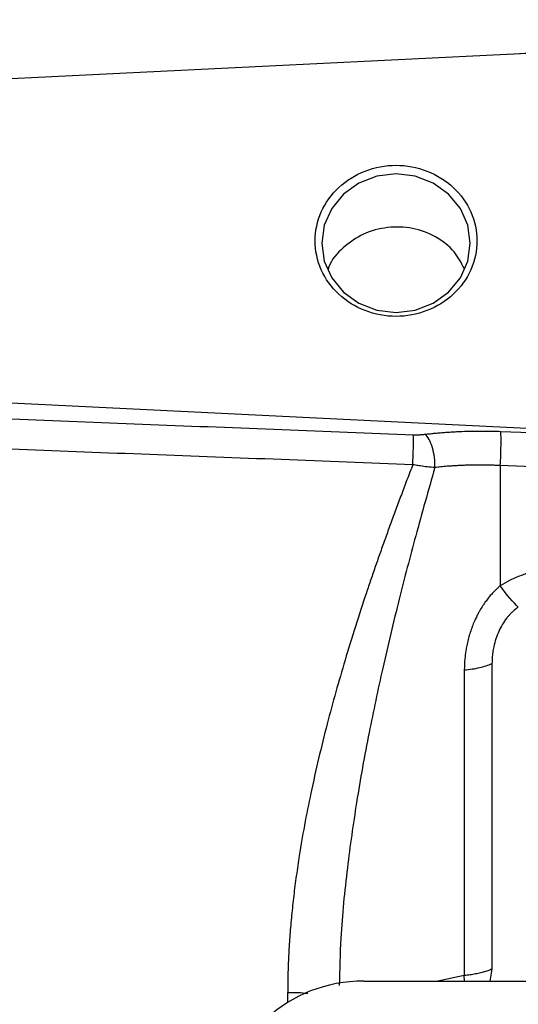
# Model space of a CAD drawing. Header units: inches. Extents: x 0.6 to 16.3, y 0.2 to 11.5.
# Tile 17 of 21: x 11.3 to 12, y 7.5 to 9. Entities that reach past the tile are written whole.
import ezdxf

# ---------------------------------------------------------------- set-up
doc = ezdxf.new("R2010")
doc.units = ezdxf.units.IN
doc.header["$MEASUREMENT"] = 0

msp = doc.modelspace()

# ---------------------------------------------------------------- linework, layer by layer
at = {"color": 8, "linetype": 'Continuous', "lineweight": 25}
for p, q in [((12.9272, 9.0131), (12.0179, 8.9607)), ((11.9505, 7.5674), (11.9104, 7.559)), ((11.6833, 7.5266), (11.6833, 7.542))]:
    msp.add_line(p, q, dxfattribs=at)
at = {"color": 7, "linetype": 'Continuous', "lineweight": 25}
for p, q in [((12.9272, 9.0052), (11.0806, 8.9148)), ((11.0806, 8.4424), (12.5468, 8.3707)), ((12.0057, 8.3904), (12.5468, 8.3707)), ((12.005, 8.3388), (12.005, 8.157)), ((12.9272, 8.3052), (12.005, 8.3388)), ((11.9505, 8.0296), (11.9505, 7.5674)), ((11.9924, 8.0392), (11.9924, 7.577)), ((11.9507, 7.559), (11.9505, 7.5674)), ((11.9924, 7.577), (11.9893, 7.559)), ((11.7987, 7.559), (14.0551, 7.559))]:
    msp.add_line(p, q, dxfattribs=at)
at = {"color": 7, "linetype": 'Continuous', "lineweight": 25, "flags": 128}
msp.add_lwpolyline([(11.9596, 8.675), (11.9558, 8.7022), (11.9446, 8.7275), (11.9267, 8.7492), (11.9034, 8.7659), (11.8763, 8.7764), (11.8472, 8.78), (11.8181, 8.7764), (11.791, 8.7659), (11.7677, 8.7492), (11.7499, 8.7275), (11.7386, 8.7022), (11.7348, 8.675), (11.7386, 8.6479), (11.7499, 8.6226), (11.7677, 8.6008), (11.791, 8.5842), (11.8181, 8.5737), (11.8472, 8.5701), (11.8763, 8.5737), (11.9034, 8.5842), (11.9267, 8.6008), (11.9446, 8.6226), (11.9558, 8.6479), (11.9596, 8.675)], dxfattribs=at)
at = {"color": 7, "linetype": 'Continuous', "lineweight": 25}
msp.add_ellipse((11.8051, 7.3606), major_axis=(0.2087, -0.0437), ratio=0.927683, start_param=1.792973, end_param=3.333612, dxfattribs=at)
for points, knots in [([(11.9696, 8.6786), (11.9696, 8.6936), (11.9664, 8.7085), (11.9542, 8.7362), (11.9451, 8.7488), (11.9224, 8.77), (11.9089, 8.7785), (11.8792, 8.7899), (11.8632, 8.7929), (11.8312, 8.7929), (11.8152, 8.7899), (11.7856, 8.7785), (11.772, 8.77), (11.7493, 8.7488), (11.7403, 8.7362), (11.728, 8.7085), (11.7248, 8.6936), (11.7248, 8.6637), (11.728, 8.6487), (11.7403, 8.6211), (11.7493, 8.6084), (11.772, 8.5872), (11.7856, 8.5788), (11.8152, 8.5673), (11.8312, 8.5644), (11.8632, 8.5644), (11.8792, 8.5673), (11.9089, 8.5788), (11.9224, 8.5872), (11.9451, 8.6084), (11.9542, 8.6211), (11.9664, 8.6487), (11.9696, 8.6637), (11.9696, 8.6786)], [0, 0, 0, 0, 0.0625, 0.0625, 0.125, 0.125, 0.1875, 0.1875, 0.25, 0.25, 0.3125, 0.3125, 0.375, 0.375, 0.4375, 0.4375, 0.5, 0.5, 0.5625, 0.5625, 0.625, 0.625, 0.6875, 0.6875, 0.75, 0.75, 0.8125, 0.8125, 0.875, 0.875, 0.9375, 0.9375, 1, 1, 1, 1]), ([(11.9501, 8.637), (11.9457, 8.6456), (11.9358, 8.6648), (11.908, 8.6861), (11.8727, 8.6992), (11.8342, 8.7006), (11.7971, 8.6905), (11.7667, 8.6693), (11.7486, 8.6495), (11.7449, 8.6369), (11.7446, 8.6355)], [0, 0, 0, 0, 0.118213, 0.262222, 0.406685, 0.551088, 0.695118, 0.838954, 0.982887, 1, 1, 1, 1]), ([(11.0806, 8.4165), (11.2124, 8.4113), (11.4766, 8.401), (11.7408, 8.3906), (11.8733, 8.3854)], [0, 0, 0, 0, 0.498668, 1, 1, 1, 1]), ([(11.8733, 8.3854), (11.8741, 8.3854), (11.8748, 8.3854), (11.8768, 8.3853), (11.878, 8.3853), (11.8812, 8.3853), (11.8831, 8.3854), (11.887, 8.3857), (11.8891, 8.3858), (11.891, 8.3861)], [0, 0, 0, 0, 0.00873285, 0.00873285, 0.02270541, 0.02270541, 0.04506151, 0.04506151, 0.06986281, 0.06986281, 0.06986281, 0.06986281]), ([(11.891, 8.3861), (11.8936, 8.3864), (11.8987, 8.387), (11.9066, 8.3878), (11.9145, 8.3885), (11.9225, 8.3891), (11.9306, 8.3896), (11.9387, 8.3901), (11.949, 8.3905), (11.9615, 8.3909), (11.9761, 8.391), (11.9909, 8.3909), (12.0008, 8.3906), (12.0057, 8.3904)], [0, 0, 0, 0, 0.071585, 0.143018, 0.214358, 0.285665, 0.356999, 0.428419, 0.499986, 0.625079, 0.749899, 0.874765, 1, 1, 1, 1]), ([(12.005, 8.3388), (12.0053, 8.3437), (12.0055, 8.3489), (12.0059, 8.3594), (12.006, 8.3646), (12.0062, 8.3741), (12.0062, 8.3785), (12.006, 8.3857), (12.0059, 8.3885), (12.0057, 8.3904)], [0, 0, 0, 0, 0.25, 0.25, 0.5, 0.5, 0.75, 0.75, 1, 1, 1, 1]), ([(11.8726, 8.3401), (11.7399, 8.3452), (11.4757, 8.3553), (11.2115, 8.3654), (11.0799, 8.3704)], [0, 0, 0, 0, 0.50212, 1, 1, 1, 1]), ([(11.8726, 8.3401), (11.8697, 8.3324), (11.8638, 8.3174), (11.8553, 8.2948), (11.847, 8.2726), (11.839, 8.2507), (11.8312, 8.2292), (11.8236, 8.208), (11.8163, 8.1871), (11.8092, 8.1665), (11.7933, 8.1193), (11.7702, 8.0468), (11.7418, 7.9458), (11.7181, 7.8461), (11.7035, 7.768), (11.6958, 7.7148), (11.6919, 7.6845), (11.6888, 7.6548), (11.6864, 7.6257), (11.6846, 7.5972), (11.6835, 7.5694), (11.6834, 7.5511), (11.6833, 7.542)], [0, 0, 0, 0, 0.029962, 0.059402, 0.08832, 0.116718, 0.144596, 0.171956, 0.198797, 0.22512, 0.250928, 0.379895, 0.500729, 0.630331, 0.750754, 0.788644, 0.825745, 0.862073, 0.897645, 0.932477, 0.966589, 1, 1, 1, 1]), ([(11.906, 8.3358), (11.9023, 8.336), (11.8985, 8.3363), (11.8911, 8.3371), (11.8875, 8.3376), (11.8815, 8.3385), (11.8792, 8.3389), (11.8755, 8.3395), (11.874, 8.3398), (11.8726, 8.3401)], [0, 0, 0, 0, 0.0248013, 0.0248013, 0.04715739, 0.04715739, 0.06112996, 0.06112996, 0.06986281, 0.06986281, 0.06986281, 0.06986281]), ([(12.005, 8.3388), (12.0023, 8.3389), (11.997, 8.3391), (11.9892, 8.3393), (11.9816, 8.3394), (11.9742, 8.3395), (11.9671, 8.3394), (11.9603, 8.3393), (11.9537, 8.3392), (11.9474, 8.3389), (11.9413, 8.3387), (11.9355, 8.3383), (11.93, 8.338), (11.9247, 8.3376), (11.9197, 8.3372), (11.9149, 8.3367), (11.9103, 8.3363), (11.9074, 8.336), (11.906, 8.3358)], [0, 0, 0, 0, 0.078898, 0.15561, 0.230135, 0.302474, 0.372627, 0.440593, 0.506373, 0.569966, 0.631373, 0.690593, 0.747627, 0.802475, 0.855136, 0.90561, 0.953898, 1, 1, 1, 1]), ([(12.085, 8.1826), (12.0831, 8.1825), (12.079, 8.1822), (12.0719, 8.1814), (12.0623, 8.1798), (12.0526, 8.1776), (12.0441, 8.1751), (12.0372, 8.1728), (12.029, 8.1696), (12.0177, 8.1645), (12.0096, 8.1597), (12.005, 8.157)], [0, 0, 0, 0, 0.064682, 0.147308, 0.248939, 0.406653, 0.500055, 0.560465, 0.663851, 0.810501, 1, 1, 1, 1]), ([(12.005, 8.157), (12.0037, 8.1559), (12.0009, 8.1535), (11.997, 8.1497), (11.9921, 8.1447), (11.9872, 8.1389), (11.9829, 8.1334), (11.9799, 8.129), (11.9767, 8.1241), (11.9733, 8.1185), (11.9691, 8.1106), (11.964, 8.0996), (11.9595, 8.0872), (11.9566, 8.077), (11.9552, 8.071), (11.954, 8.0654), (11.9525, 8.0571), (11.9509, 8.0448), (11.9507, 8.0352), (11.9505, 8.0297)], [0, 0, 0, 0, 0.0367546, 0.0742932, 0.1135146, 0.1812162, 0.2314088, 0.2577319, 0.291739, 0.3528889, 0.3938462, 0.4775658, 0.6051767, 0.6700243, 0.702222, 0.7353883, 0.7926502, 0.8798388, 1, 1, 1, 1]), ([(12.0322, 8.1245), (12.0312, 8.1238), (12.029, 8.1223), (12.026, 8.1199), (12.023, 8.1172), (12.0202, 8.1144), (12.0174, 8.1114), (12.0132, 8.1063), (12.0079, 8.0986), (12.0025, 8.0879), (11.9981, 8.0766), (11.9952, 8.066), (11.9935, 8.0563), (11.9926, 8.0478), (11.9925, 8.0421), (11.9924, 8.0392)], [0, 0, 0, 0, 0.038225, 0.076998, 0.116444, 0.156677, 0.197809, 0.239943, 0.358119, 0.481779, 0.606107, 0.733151, 0.821727, 0.910548, 1, 1, 1, 1]), ([(11.9505, 8.0296), (11.9587, 8.0304), (11.9665, 8.0316), (11.9807, 8.0348), (11.9871, 8.0369), (11.9924, 8.0392)], [0, 0, 0, 0, 0.5, 0.5, 1, 1, 1, 1]), ([(11.9924, 7.577), (11.9914, 7.5766), (11.9894, 7.5757), (11.9861, 7.5745), (11.9827, 7.5734), (11.9792, 7.5724), (11.9755, 7.5714), (11.9717, 7.5706), (11.9677, 7.5698), (11.9636, 7.569), (11.9594, 7.5684), (11.955, 7.5679), (11.952, 7.5676), (11.9505, 7.5674)], [0, 0, 0, 0, 0.093026, 0.184956, 0.276005, 0.366399, 0.456365, 0.546133, 0.635932, 0.725989, 0.816528, 0.907806, 1, 1, 1, 1])]:
    msp.add_open_spline(points, degree=3, knots=knots, dxfattribs=at)
for points in [[(11.8726, 8.3401), (11.873, 8.3492), (11.8737, 8.3689), (11.8735, 8.382), (11.8733, 8.3854)], [(11.906, 8.3358), (11.9064, 8.3455), (11.9037, 8.3676), (11.8954, 8.3825), (11.891, 8.3861)], [(12.0322, 8.1245), (12.0248, 8.1313), (12.0151, 8.143), (12.005, 8.157)]]:
    msp.add_open_spline(points, degree=3, dxfattribs=at)
at = {"color": 8, "linetype": 'Continuous', "lineweight": 25}
for points, knots in [([(11.906, 8.3358), (11.8962, 8.3014), (11.8775, 8.2356), (11.8511, 8.1343), (11.8273, 8.0352), (11.8055, 7.9326), (11.7873, 7.832), (11.7727, 7.7282), (11.7633, 7.6357), (11.7619, 7.5762), (11.7614, 7.5523)], [0, 0, 0, 0, 0.136542, 0.260907, 0.396069, 0.519961, 0.653679, 0.777869, 0.910697, 1, 1, 1, 1]), ([(11.6833, 7.542), (11.694, 7.5419), (11.7049, 7.5418), (11.7134, 7.5406), (11.7136, 7.5406)], [0, 0, 0, 0, 0.980729, 1, 1, 1, 1])]:
    msp.add_open_spline(points, degree=3, knots=knots, dxfattribs=at)

doc.saveas('drawing.dxf')
